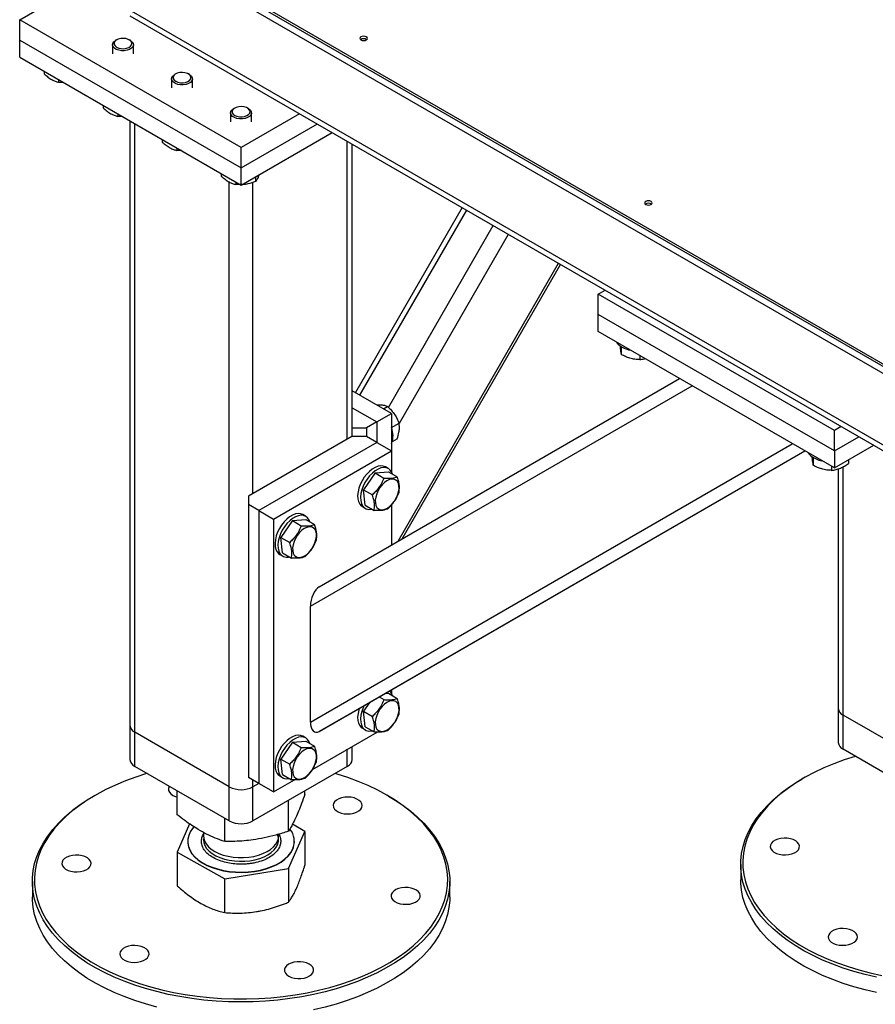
# Model space of a CAD drawing. Header units: millimetres. Extents: x 5 to 589, y 5 to 415.
# Tile 35 of 45: x 335 to 368, y 310 to 348. Entities that reach past the tile are written whole.
import ezdxf

# ---------------------------------------------------------------- set-up
doc = ezdxf.new("R2010")
doc.units = ezdxf.units.MM
doc.layers.add('TRAIT-FORT', color=4, linetype='Continuous', lineweight=25)

msp = doc.modelspace()

# ---------------------------------------------------------------- linework, layer by layer
at = {"layer": 'TRAIT-FORT', "color": 4, "linetype": 'Continuous', "lineweight": 25}
for p, q in [((335.6909, 353.13586), (392.25944, 320.47954)), ((335.6909, 353.03788), (392.25944, 320.38155)), ((335.6909, 353.03788), (398.48198, 316.78936)), ((335.6909, 352.77659), (398.48198, 316.52807)), ((335.12521, 347.55072), (339.08501, 349.83667)), ((455.61621, 280.80128), (339.08501, 348.07331)), ((343.61049, 342.65228), (335.12521, 347.55072)), ((335.12521, 346.76685), (335.12521, 347.55072)), ((339.35016, 347.70376), (455.61621, 280.5848)), ((335.12521, 346.76685), (343.61049, 341.8684)), ((335.12521, 346.11361), (335.12521, 346.76685)), ((338.84172, 346.77681), (338.80212, 346.75394)), ((339.3679, 346.75394), (339.32829, 346.77681)), ((338.68501, 346.59068), (338.68501, 346.24447)), ((339.48501, 346.24447), (339.48501, 346.59068)), ((335.12521, 346.11361), (343.61049, 341.21516)), ((336.06383, 345.57176), (336.06383, 345.47401)), ((336.61904, 345.25124), (336.61904, 345.15349)), ((340.94775, 345.28443), (340.94775, 344.93822)), ((341.10447, 345.47056), (341.06486, 345.44769)), ((341.63064, 345.44769), (341.59103, 345.47056)), ((341.74775, 344.93822), (341.74775, 345.28443)), ((338.32657, 344.26551), (338.32657, 344.16775)), ((343.36721, 344.1643), (343.3276, 344.14143)), ((343.89338, 344.14143), (343.85378, 344.1643)), ((338.88178, 343.94499), (338.88178, 343.84723)), ((343.21049, 343.97818), (343.21049, 343.63197)), ((345.85551, 343.9483), (343.61049, 342.65228)), ((344.01049, 343.63197), (344.01049, 343.97818)), ((339.35011, 343.67463), (339.35011, 320.50689)), ((339.53756, 320.24564), (339.53756, 343.56642)), ((343.61049, 341.8684), (346.53444, 343.55636)), ((343.61049, 341.21516), (347.10022, 343.22974)), ((340.58931, 342.95926), (340.58931, 342.8615)), ((341.14453, 342.63874), (341.14453, 342.54098)), ((343.61049, 341.8684), (343.61049, 342.65228)), ((347.68343, 331.48124), (347.68343, 342.89306)), ((347.87088, 331.57921), (347.87088, 342.78485)), ((343.61049, 341.21516), (343.61049, 341.8684)), ((342.85205, 341.653), (342.85205, 341.55525)), ((344.16571, 341.53568), (344.16571, 341.35205)), ((343.15794, 318.15564), (343.15794, 341.33031)), ((343.40727, 341.33248), (343.40727, 341.23473)), ((344.06304, 329.39124), (344.06304, 341.31969)), ((352.086, 340.35151), (347.99287, 333.26199)), ((348.16855, 333.16057), (352.26169, 340.25009)), ((349.25762, 332.69544), (353.27992, 339.66228)), ((349.67974, 332.08847), (353.85935, 339.32778)), ((349.62847, 327.56539), (355.77951, 338.21929)), ((349.78107, 327.65351), (355.8558, 338.17525)), ((357.30008, 337.03539), (357.5652, 337.18844)), ((357.30008, 336.25151), (357.30008, 337.03539)), ((366.35105, 331.81038), (357.30008, 337.03539)), ((357.30008, 335.59828), (357.30008, 336.25151)), ((366.35105, 331.0265), (357.30008, 336.25151)), ((366.35105, 330.37326), (357.30008, 335.59828)), ((358.18226, 335.02417), (358.18226, 334.71966)), ((358.89243, 334.67903), (358.89243, 334.52629)), ((346.60862, 325.8215), (360.41996, 333.79721)), ((346.26921, 325.07128), (360.89991, 333.52014)), ((349.38048, 332.46093), (347.87088, 333.33241)), ((347.87088, 332.67928), (348.8148, 332.13437)), ((348.8148, 332.13437), (349.38048, 332.46093)), ((349.06784, 332.64142), (349.22252, 332.73072)), ((349.38048, 332.46093), (349.38048, 331.02406)), ((348.8148, 332.13437), (348.41882, 331.90578)), ((348.8148, 332.13437), (348.8148, 331.35062)), ((349.38048, 331.9239), (349.66539, 332.08837)), ((347.87088, 331.90578), (348.41882, 331.90578)), ((348.41882, 331.90578), (348.41882, 331.57921)), ((366.61616, 331.96343), (366.35105, 331.81038)), ((366.35105, 331.0265), (366.35105, 331.81038)), ((347.85313, 331.57921), (343.89333, 329.29327)), ((348.8148, 331.35062), (344.28931, 328.73811)), ((346.26921, 320.63699), (364.73991, 331.30336)), ((348.41882, 331.57921), (347.85313, 331.57921)), ((348.8148, 331.35062), (348.41882, 331.57921)), ((348.8148, 331.35062), (349.38048, 331.02406)), ((349.40952, 331.38359), (349.59682, 331.49171)), ((366.35105, 331.0265), (367.2951, 331.57149)), ((344.855, 328.41155), (349.38048, 331.02406)), ((346.60862, 320.27864), (365.21996, 331.02623)), ((347.62686, 320.86645), (365.22013, 331.02613)), ((349.38048, 331.02406), (349.38048, 330.21293)), ((366.35105, 330.37326), (367.86087, 331.24487)), ((366.35105, 331.0265), (366.35105, 330.37326)), ((365.53618, 330.77885), (365.53618, 330.47434)), ((366.89151, 330.68527), (366.89151, 330.53933)), ((348.74623, 330.18367), (348.30336, 329.54132)), ((348.74623, 330.18367), (349.25767, 330.22937)), ((348.74623, 330.18367), (349.08539, 329.98788)), ((349.25476, 330.34914), (349.14163, 330.41445)), ((349.25767, 330.22937), (349.59682, 330.03358)), ((366.24634, 330.43371), (366.24634, 330.28097)), ((366.50301, 330.34028), (366.50301, 321.16002)), ((366.69046, 320.89877), (366.69046, 330.41918)), ((348.30336, 329.54132), (348.64252, 329.34553)), ((348.37193, 328.94467), (348.30336, 329.54132)), ((343.89333, 329.29327), (343.89333, 328.96671)), ((343.89333, 328.96671), (343.89333, 318.51498)), ((344.28931, 328.73811), (343.89333, 328.96671)), ((344.28931, 328.73811), (344.28931, 318.28639)), ((344.28931, 328.73811), (344.855, 328.41155)), ((348.2617, 328.89021), (348.37483, 328.82489)), ((348.37193, 328.94467), (348.71108, 328.74888)), ((349.38048, 328.95605), (349.38048, 327.42218)), ((344.855, 328.41155), (344.855, 317.95983)), ((345.57839, 328.35492), (345.13552, 327.71257)), ((345.57839, 328.35492), (346.08983, 328.40061)), ((345.57839, 328.35492), (345.91755, 328.15913)), ((346.08692, 328.52039), (345.97379, 328.5857)), ((346.08983, 328.40061), (346.42898, 328.20483)), ((345.13552, 327.71257), (345.47468, 327.51678)), ((345.20409, 327.11591), (345.13552, 327.71257)), ((345.09386, 327.06145), (345.207, 326.99614)), ((345.20409, 327.11591), (345.54324, 326.92012)), ((346.26921, 320.63699), (346.26921, 325.07128)), ((349.38048, 321.87913), (349.38048, 321.72091)), ((348.90106, 321.60227), (349.08539, 321.49586)), ((349.1125, 321.72437), (349.25767, 321.73734)), ((349.25767, 321.73734), (349.59682, 321.54156)), ((348.54143, 321.39459), (348.30336, 321.0493)), ((366.50301, 321.16002), (366.50301, 319.85355)), ((347.62686, 320.86645), (346.60862, 320.27864)), ((348.30336, 321.0493), (348.64252, 320.85351)), ((348.37193, 320.45264), (348.30336, 321.0493)), ((370.31084, 318.80876), (366.69046, 320.89877)), ((366.69046, 319.5923), (366.69046, 320.89877)), ((339.35011, 320.50689), (339.35011, 319.20043)), ((348.2617, 320.39818), (348.37483, 320.33287)), ((348.37193, 320.45264), (348.71108, 320.25685)), ((343.15794, 318.15564), (339.53756, 320.24564)), ((339.53756, 318.93918), (339.53756, 320.24564)), ((346.08692, 320.02836), (345.97379, 320.09367)), ((346.35251, 318.82432), (348.8251, 320.25172)), ((345.57839, 319.86289), (345.13552, 319.22054)), ((345.57839, 319.86289), (346.08983, 319.90859)), ((345.57839, 319.86289), (345.91755, 319.66711)), ((346.08983, 319.90859), (346.42898, 319.7128)), ((347.68343, 318.93918), (347.68343, 319.59264)), ((347.87088, 319.20043), (347.87088, 319.70086)), ((370.31084, 317.5023), (366.69046, 319.5923)), ((345.13552, 319.22054), (345.47468, 319.02475)), ((345.20409, 318.62389), (345.13552, 319.22054)), ((343.15794, 316.84917), (339.53756, 318.93918)), ((347.68343, 318.93918), (344.06304, 316.84917)), ((344.28931, 318.28639), (343.89333, 318.51498)), ((345.09386, 318.56943), (345.207, 318.50412)), ((345.20409, 318.62389), (345.54324, 318.4281)), ((365.1622, 318.48071), (365.10562, 318.44804)), ((343.15794, 316.84917), (343.15794, 318.15564)), ((344.06304, 318.15564), (344.06304, 318.41702)), ((344.28942, 318.28633), (344.06304, 318.15564)), ((344.06304, 316.84917), (344.06304, 318.15564)), ((344.855, 317.95983), (344.28931, 318.28639)), ((344.855, 317.95983), (345.65726, 318.42296)), ((338.0093, 317.82759), (337.95272, 317.79492)), ((341.16485, 317.08159), (341.16485, 317.99976)), ((346.05614, 317.87494), (346.05614, 317.99976)), ((349.26827, 317.79492), (349.21169, 317.82759)), ((345.42839, 316.45392), (345.42839, 317.63737)), ((342.98275, 316.05724), (342.98275, 316.95031)), ((341.63992, 316.7306), (341.16485, 315.65517)), ((346.05614, 316.44852), (345.57923, 316.71725)), ((342.13763, 316.28174), (342.17049, 316.33517)), ((342.17049, 316.40742), (342.17049, 316.27166)), ((345.05049, 316.27166), (345.05049, 316.33861)), ((345.42839, 315.02749), (346.05614, 316.44852)), ((346.05614, 316.44852), (346.05614, 315.15226)), ((341.56609, 316.06491), (341.56609, 316.05185)), ((345.65489, 316.05185), (345.65489, 316.06491)), ((341.16485, 315.65517), (342.98275, 314.63082)), ((341.16485, 315.65517), (341.16485, 314.35891)), ((362.76339, 315.18294), (362.76339, 314.59503)), ((342.98275, 314.63082), (345.42839, 315.02749)), ((345.42839, 315.02749), (345.42839, 313.73123)), ((335.61049, 314.52981), (335.61049, 313.9419)), ((342.98275, 313.33456), (342.98275, 314.63082)), ((351.61049, 313.9419), (351.61049, 314.52981))]:
    msp.add_line(p, q, dxfattribs=at)
at = {"layer": 'TRAIT-FORT', "color": 4, "linetype": 'Continuous', "lineweight": 25, "flags": 128}
for points in [[(339.3679, 346.75394), (339.38043, 346.74637), (339.44223, 346.69458), (339.47754, 346.63509), (339.48374, 346.57231), (339.46036, 346.51088), (339.40915, 346.45538), (339.3339, 346.40991), (339.24018, 346.37785), (339.13496, 346.36158), (339.02603, 346.36229), (338.92148, 346.37995), (338.82906, 346.41323), (338.75562, 346.45968), (338.7066, 346.51584), (338.68566, 346.57755), (338.69433, 346.64024), (338.73197, 346.69925), (338.7958, 346.75021), (338.80212, 346.75394)], [(338.99597, 346.82823), (338.90199, 346.80456), (338.82427, 346.76595), (338.76971, 346.71582), (338.74317, 346.65865), (338.74701, 346.59949), (338.78087, 346.54362), (338.84176, 346.49599), (338.92427, 346.46084), (339.02106, 346.44129), (339.12352, 346.43907), (339.22257, 346.45439), (339.3094, 346.48589), (339.37628, 346.53076), (339.41729, 346.58501), (339.42877, 346.64384), (339.4097, 346.702), (339.36179, 346.75434), (339.28928, 346.79619), (339.19862, 346.82385), (339.09787, 346.83486), (338.99597, 346.82823)], [(348.40864, 346.89132), (348.36192, 346.90934), (348.30681, 346.91567), (348.25171, 346.90934), (348.20499, 346.89132), (348.17377, 346.86435), (348.16281, 346.83254), (348.17377, 346.80073), (348.20499, 346.77376), (348.25171, 346.75574), (348.30681, 346.74941), (348.36192, 346.75574), (348.40864, 346.77376), (348.43985, 346.80073), (348.45081, 346.83254), (348.43985, 346.86435), (348.40864, 346.89132)], [(341.63064, 345.44769), (341.64317, 345.44011), (341.70498, 345.38833), (341.74028, 345.32884), (341.74648, 345.26605), (341.72311, 345.20463), (341.67189, 345.14913), (341.59664, 345.10366), (341.50292, 345.0716), (341.3977, 345.05532), (341.28878, 345.05604), (341.18422, 345.07369), (341.0918, 345.10698), (341.01836, 345.15342), (340.96935, 345.20958), (340.9484, 345.2713), (340.95707, 345.33398), (340.99471, 345.39299), (341.05854, 345.44395), (341.06486, 345.44769)], [(341.25872, 345.52198), (341.16473, 345.49831), (341.08701, 345.45969), (341.03245, 345.40957), (341.00591, 345.35239), (341.00975, 345.29324), (341.04361, 345.23736), (341.10451, 345.18974), (341.18701, 345.15458), (341.2838, 345.13503), (341.38627, 345.13282), (341.48531, 345.14814), (341.57214, 345.17963), (341.63902, 345.2245), (341.68003, 345.27876), (341.69151, 345.33758), (341.67245, 345.39575), (341.62453, 345.44808), (341.55202, 345.48994), (341.46137, 345.5176), (341.36061, 345.52861), (341.25872, 345.52198)], [(343.89338, 344.14143), (343.90592, 344.13386), (343.96772, 344.08207), (344.00303, 344.02258), (344.00922, 343.9598), (343.98585, 343.89838), (343.93463, 343.84288), (343.85938, 343.79741), (343.76567, 343.76535), (343.66044, 343.74907), (343.55152, 343.74979), (343.44697, 343.76744), (343.35454, 343.80073), (343.2811, 343.84717), (343.23209, 343.90333), (343.21114, 343.96504), (343.21981, 344.02773), (343.25746, 344.08674), (343.32128, 344.1377), (343.3276, 344.14143)], [(343.52146, 344.21573), (343.42747, 344.19205), (343.34975, 344.15344), (343.29519, 344.10332), (343.26866, 344.04614), (343.27249, 343.98699), (343.30636, 343.93111), (343.36725, 343.88348), (343.44975, 343.84833), (343.54654, 343.82878), (343.64901, 343.82657), (343.74805, 343.84189), (343.83488, 343.87338), (343.90177, 343.91825), (343.94277, 343.97251), (343.95425, 344.03133), (343.93519, 344.08949), (343.88727, 344.14183), (343.81477, 344.18369), (343.72411, 344.21135), (343.62335, 344.22235), (343.52146, 344.21573)], [(359.3275, 340.588), (359.28078, 340.60602), (359.22567, 340.61235), (359.17057, 340.60602), (359.12385, 340.588), (359.09263, 340.56103), (359.08167, 340.52922), (359.09263, 340.4974), (359.12385, 340.47043), (359.17057, 340.45241), (359.22567, 340.44609), (359.28078, 340.45241), (359.3275, 340.47043), (359.35871, 340.4974), (359.36967, 340.52922), (359.35871, 340.56103), (359.3275, 340.588)], [(358.10103, 335.08291), (358.02401, 335.16239), (358.00249, 335.19278)], [(365.45494, 330.83758), (365.37792, 330.91707), (365.3564, 330.94746)], [(349.14163, 330.41445), (349.06194, 330.44618), (348.96556, 330.45541), (348.8607, 330.43883), (348.75073, 330.39697), (348.63918, 330.33118), (348.52964, 330.24357), (348.42562, 330.13696), (348.33048, 330.01477), (348.24727, 329.88093), (348.17866, 329.73975), (348.12687, 329.59575)], [(349.40952, 330.1417), (349.3843, 330.20533), (349.33037, 330.28697), (349.25988, 330.34612), (349.17508, 330.38087), (349.0787, 330.3901), (348.97384, 330.37352), (348.86386, 330.33166), (348.75231, 330.26587), (348.64277, 330.17826), (348.53876, 330.07165), (348.44362, 329.94946), (348.36041, 329.81562), (348.2918, 329.67443), (348.24, 329.53044)], [(348.75748, 329.0316), (348.77912, 328.93668), (348.81962, 328.8602), (348.87721, 328.80549), (348.94939, 328.77494), (349.03298, 328.7699), (349.12435, 328.79057), (349.2195, 328.83607), (349.31426, 328.90439), (349.4045, 328.99256), (349.48628, 329.09672), (349.55601, 329.21231), (349.61066, 329.3343), (349.64783, 329.45733), (349.6659, 329.57604), (349.66407, 329.68525), (349.64244, 329.78016), (349.60194, 329.85665), (349.54434, 329.91136), (349.47217, 329.94191), (349.38857, 329.94695), (349.2972, 329.92627), (349.20206, 329.88078), (349.10729, 329.81245), (349.01705, 329.72429), (348.93528, 329.62013), (348.86554, 329.50453), (348.8109, 329.38255), (348.77373, 329.25952), (348.75566, 329.1408), (348.75748, 329.0316)], [(348.12687, 329.59575), (348.09354, 329.45357), (348.07977, 329.31779), (348.08598, 329.19275), (348.11198, 329.08248), (348.15693, 328.99053), (348.21939, 328.91986), (348.2617, 328.89021)], [(348.24, 329.53044), (348.20668, 329.38826), (348.1929, 329.25247), (348.19912, 329.12744), (348.22512, 329.01717), (348.27007, 328.92522), (348.33253, 328.85454), (348.41049, 328.80741), (348.50144, 328.78533), (348.60247, 328.78901), (348.63186, 328.79461)], [(345.97379, 328.5857), (345.8941, 328.61742), (345.79772, 328.62666), (345.69286, 328.61008), (345.58289, 328.56822), (345.47134, 328.50243), (345.3618, 328.41482), (345.25778, 328.30821), (345.16264, 328.18602), (345.07943, 328.05218), (345.01083, 327.91099), (344.95903, 327.767)], [(346.24169, 328.31295), (346.21646, 328.37657), (346.16254, 328.45822), (346.09204, 328.51736), (346.00724, 328.55211), (345.91086, 328.56134), (345.806, 328.54477), (345.69603, 328.50291), (345.58448, 328.43712), (345.47493, 328.34951), (345.37092, 328.24289), (345.27578, 328.1207), (345.19257, 327.98687), (345.12396, 327.84568), (345.07217, 327.70168)], [(345.58964, 327.20285), (345.61128, 327.10793), (345.65178, 327.03144), (345.70937, 326.97673), (345.78155, 326.94619), (345.86515, 326.94114), (345.95651, 326.96182), (346.05166, 327.00731), (346.14642, 327.07564), (346.23666, 327.16381), (346.31844, 327.26796), (346.38817, 327.38356), (346.44282, 327.50554), (346.47999, 327.62858), (346.49806, 327.74729), (346.49623, 327.85649), (346.4746, 327.95141), (346.4341, 328.0279), (346.3765, 328.08261), (346.30433, 328.11315), (346.22073, 328.1182), (346.12937, 328.09752), (346.03422, 328.05202), (345.93946, 327.9837), (345.84921, 327.89553), (345.76744, 327.79137), (345.6977, 327.67578), (345.64306, 327.5538), (345.60589, 327.43076), (345.58782, 327.31205), (345.58964, 327.20285)], [(344.95903, 327.767), (344.92571, 327.62482), (344.91193, 327.48903), (344.91814, 327.36399), (344.94414, 327.25373), (344.98909, 327.16178), (345.05155, 327.0911), (345.09386, 327.06145)], [(345.07217, 327.70168), (345.03884, 327.55951), (345.02507, 327.42372), (345.03128, 327.29868), (345.05728, 327.18842), (345.10223, 327.09647), (345.16469, 327.02579), (345.24265, 326.97865), (345.33361, 326.95657), (345.43463, 326.96026), (345.46403, 326.96586)], [(348.14745, 321.16708), (348.12687, 321.10373), (348.09354, 320.96155), (348.07977, 320.82576), (348.08598, 320.70072), (348.11198, 320.59046), (348.15693, 320.49851), (348.21939, 320.42783), (348.2617, 320.39818)], [(348.33488, 321.27532), (348.2918, 321.18241), (348.24, 321.03841)], [(348.75748, 320.53958), (348.77912, 320.44466), (348.81962, 320.36817), (348.87721, 320.31346), (348.94939, 320.28292), (349.03298, 320.27787), (349.12435, 320.29855), (349.2195, 320.34404), (349.31426, 320.41237), (349.4045, 320.50054), (349.48628, 320.60469), (349.55601, 320.72029), (349.61066, 320.84227), (349.64783, 320.96531), (349.6659, 321.08402), (349.66407, 321.19322), (349.64244, 321.28814), (349.60194, 321.36463), (349.54434, 321.41934), (349.47217, 321.44988), (349.38857, 321.45493), (349.2972, 321.43425), (349.20206, 321.38875), (349.10729, 321.32043), (349.01705, 321.23226), (348.93528, 321.1281), (348.86554, 321.01251), (348.8109, 320.89053), (348.77373, 320.76749), (348.75566, 320.64878), (348.75748, 320.53958)], [(348.24, 321.03841), (348.20668, 320.89624), (348.1929, 320.76045), (348.19912, 320.63541), (348.22512, 320.52515), (348.27007, 320.4332), (348.33253, 320.36252), (348.41049, 320.31538), (348.50144, 320.2933), (348.60247, 320.29699), (348.63186, 320.30259)], [(345.97379, 320.09367), (345.8941, 320.1254), (345.79772, 320.13463), (345.69286, 320.11805), (345.58289, 320.0762), (345.47134, 320.01041), (345.3618, 319.9228), (345.25778, 319.81618), (345.16264, 319.69399), (345.07943, 319.56015), (345.01083, 319.41897), (344.95903, 319.27497)], [(346.24169, 319.82092), (346.21646, 319.88455), (346.16254, 319.96619), (346.09204, 320.02534), (346.00724, 320.06009), (345.91086, 320.06932), (345.806, 320.05274), (345.69603, 320.01088), (345.58448, 319.94509), (345.47493, 319.85748), (345.37092, 319.75087), (345.27578, 319.62868), (345.19257, 319.49484), (345.12396, 319.35366), (345.07217, 319.20966)], [(345.58964, 318.71082), (345.61128, 318.6159), (345.65178, 318.53942), (345.70937, 318.48471), (345.78155, 318.45416), (345.86515, 318.44912), (345.95651, 318.46979), (346.05166, 318.51529), (346.14642, 318.58361), (346.23666, 318.67178), (346.31844, 318.77594), (346.38817, 318.89154), (346.44282, 319.01352), (346.47999, 319.13655), (346.49806, 319.25527), (346.49623, 319.36447), (346.4746, 319.45939), (346.4341, 319.53587), (346.3765, 319.59058), (346.30433, 319.62113), (346.22073, 319.62617), (346.12937, 319.6055), (346.03422, 319.56), (345.93946, 319.49168), (345.84921, 319.40351), (345.76744, 319.29935), (345.6977, 319.18375), (345.64306, 319.06177), (345.60589, 318.93874), (345.58782, 318.82002), (345.58964, 318.71082)], [(344.95903, 319.27497), (344.92571, 319.1328), (344.91193, 318.99701), (344.91814, 318.87197), (344.94414, 318.76171), (344.98909, 318.66976), (345.05155, 318.59908), (345.09386, 318.56943)], [(345.07217, 319.20966), (345.03884, 319.06748), (345.02507, 318.93169), (345.03128, 318.80666), (345.05728, 318.69639), (345.10223, 318.60444), (345.16469, 318.53376), (345.24265, 318.48663), (345.33361, 318.46455), (345.43463, 318.46824), (345.46403, 318.47383)], [(367.1617, 319.32026), (367.14527, 319.3154), (366.73041, 319.18321), (366.32999, 319.03693), (365.94544, 318.87709), (365.57813, 318.70426), (365.22939, 318.51906), (364.90046, 318.32215), (364.59251, 318.11423), (364.30666, 317.89606), (364.04392, 317.6684), (363.80523, 317.43209), (363.59145, 317.18795), (363.40334, 316.93688), (363.24159, 316.67975), (363.10675, 316.41751), (362.99933, 316.15108), (362.9197, 315.88141), (362.86815, 315.60948), (362.84486, 315.33626), (362.84992, 315.06272), (362.8833, 314.78984), (362.9449, 314.51861), (363.03448, 314.24999), (363.15173, 313.98494), (363.29623, 313.72442), (363.46746, 313.46935), (363.6648, 313.22064), (363.88756, 312.9792), (364.13493, 312.74588), (364.40603, 312.52151), (364.69988, 312.30691), (365.01545, 312.10284), (365.35159, 311.91003), (365.7071, 311.72916), (366.08071, 311.5609), (366.47108, 311.40583), (366.87682, 311.26452), (367.29648, 311.13747), (367.72854, 311.02513), (368.17147, 310.92792)], [(340.0088, 318.66713), (339.99237, 318.66228), (339.57751, 318.53008), (339.17709, 318.38381), (338.79254, 318.22396), (338.42523, 318.05113), (338.07649, 317.86593), (337.74756, 317.66902), (337.43961, 317.4611), (337.15376, 317.24293), (336.89102, 317.01528), (336.65233, 316.77896), (336.43855, 316.53483), (336.25044, 316.28375), (336.08869, 316.02663), (335.95385, 315.76438), (335.84643, 315.49795), (335.7668, 315.22828), (335.71525, 314.95635), (335.69196, 314.68313), (335.69702, 314.40959), (335.7304, 314.13672), (335.792, 313.86548), (335.88158, 313.59686), (335.99883, 313.33182), (336.14333, 313.07129), (336.31456, 312.81622), (336.5119, 312.56752), (336.73466, 312.32607), (336.98203, 312.09275), (337.25313, 311.86839), (337.54698, 311.65379), (337.86255, 311.44971), (338.19869, 311.2569), (338.5542, 311.07604), (338.92781, 310.90777), (339.31818, 310.7527), (339.72392, 310.61139), (340.14357, 310.48434), (340.57564, 310.37201), (341.01857, 310.27479), (341.47077, 310.19304), (341.93064, 310.12705), (342.39652, 310.07705), (342.86674, 310.04322), (343.33963, 310.02569), (343.81348, 310.02452), (344.28661, 310.03971), (344.75732, 310.07121), (345.22393, 310.1189), (345.68476, 310.18261), (346.13816, 310.26212), (346.58251, 310.35714), (347.01623, 310.46733), (347.43775, 310.5923), (347.84558, 310.7316), (348.23824, 310.88473), (348.61434, 311.05114), (348.97252, 311.23024), (349.31151, 311.42138), (349.63009, 311.62388), (349.92713, 311.83702), (350.20155, 312.06004), (350.45237, 312.29213), (350.67871, 312.53246), (350.87974, 312.78017), (351.05475, 313.03439), (351.20311, 313.29419), (351.3243, 313.55865), (351.41786, 313.82681), (351.48348, 314.09773), (351.52092, 314.37043), (351.53004, 314.64394), (351.51081, 314.91726), (351.4633, 315.18944), (351.38768, 315.45949), (351.28421, 315.72644), (351.15328, 315.98935), (350.99535, 316.24726), (350.81098, 316.49926), (350.60083, 316.74444), (350.36566, 316.98193), (350.10631, 317.21088), (349.82371, 317.43046), (349.51886, 317.63989), (349.19287, 317.83842), (348.84689, 318.02534), (348.48216, 318.19999), (348.1, 318.36172), (347.70176, 318.50998), (347.28888, 318.64422), (347.21218, 318.66713)], [(367.97103, 310.8551), (367.53182, 310.9582), (367.10396, 311.07613), (366.68895, 311.2085), (366.28825, 311.35482), (365.90327, 311.51459), (365.53537, 311.68724), (365.18582, 311.87217), (364.85587, 312.06873), (364.54667, 312.27623), (364.2593, 312.49394), (363.99478, 312.7211), (363.75404, 312.9569), (363.53792, 313.20052), (363.34717, 313.45111), (363.18248, 313.70777), (363.04441, 313.96962), (362.93346, 314.23574), (362.85001, 314.50517), (362.79436, 314.77699), (362.7667, 315.05024), (362.76712, 315.32395), (362.79564, 315.59717), (362.85214, 315.86893), (362.93643, 316.13828), (363.04821, 316.40427), (363.18709, 316.66598), (363.35258, 316.92248), (363.54411, 317.17286), (363.76099, 317.41626), (364.00247, 317.65181), (364.2677, 317.87869), (364.55574, 318.0961), (364.86559, 318.30328), (365.10562, 318.44804)], [(340.86341, 318.17378), (340.85556, 318.16094), (340.82987, 318.09008), (340.83215, 318.0177), (340.86227, 317.94743), (340.91872, 317.88279), (340.99867, 317.82702), (341.09812, 317.78292), (341.16485, 317.76307)], [(349.26827, 317.79492), (349.51801, 317.64402), (349.82722, 317.43652), (350.11458, 317.21881), (350.3791, 316.99166), (350.61984, 316.75585), (350.83597, 316.51223), (351.02671, 316.26165), (351.1914, 316.00498), (351.32947, 315.74313), (351.44042, 315.47702), (351.52387, 315.20758), (351.57953, 314.93576), (351.60719, 314.66252), (351.60676, 314.38881), (351.57825, 314.11559), (351.52175, 313.84383), (351.43746, 313.57448), (351.32568, 313.30848), (351.18679, 313.04678), (351.0213, 312.79028), (350.82978, 312.53989), (350.61289, 312.2965), (350.37142, 312.06094), (350.10619, 311.83406), (349.81815, 311.61665), (349.5083, 311.40947), (349.17773, 311.21326), (348.82761, 311.02869), (348.45917, 310.85642), (348.07369, 310.69705), (347.67254, 310.55114), (347.25712, 310.41921), (346.82889, 310.30172), (346.38936, 310.19908), (345.94006, 310.11165), (345.48258, 310.03974), (345.01853, 309.98361), (344.54953, 309.94344), (344.07723, 309.91938), (343.60329, 309.91151), (343.12938, 309.91987), (342.65716, 309.94442), (342.18829, 309.98508), (341.72441, 310.0417), (341.26716, 310.11408), (340.81813, 310.20198), (340.37892, 310.30507), (339.95106, 310.42301), (339.53605, 310.55537), (339.13535, 310.70169), (338.75037, 310.86146), (338.38247, 311.03411), (338.03292, 311.21904), (337.70297, 311.41561), (337.39377, 311.62311), (337.1064, 311.84082), (336.84188, 312.06797), (336.60114, 312.30377), (336.38502, 312.5474), (336.19427, 312.79798), (336.02958, 313.05465), (335.89151, 313.3165), (335.78056, 313.58261), (335.69711, 313.85205), (335.64146, 314.12387), (335.6138, 314.39711), (335.61422, 314.67082), (335.64274, 314.94404), (335.69924, 315.2158), (335.78353, 315.48515), (335.89531, 315.75115), (336.03419, 316.01285), (336.19968, 316.26935), (336.39121, 316.51974), (336.60809, 316.76313), (336.84957, 316.99868), (337.1148, 317.22556), (337.40284, 317.44298), (337.71269, 317.65015), (337.95272, 317.79492)], [(347.33887, 317.19003), (347.44375, 317.15034), (347.56129, 317.12512), (347.68561, 317.11563), (347.81047, 317.12235), (347.92961, 317.14494), (348.03705, 317.18227), (348.12741, 317.23247), (348.19616, 317.29301), (348.23985, 317.36087), (348.25628, 317.43263), (348.24464, 317.50471), (348.20551, 317.57349), (348.14085, 317.63552), (348.0539, 317.68768), (347.94903, 317.72737), (347.83148, 317.75259), (347.70716, 317.76208), (347.58231, 317.75536), (347.46317, 317.73277), (347.35572, 317.69544), (347.26536, 317.64525), (347.19661, 317.5847), (347.15293, 317.51684), (347.13649, 317.44508), (347.14813, 317.373), (347.18726, 317.30422), (347.25192, 317.24219), (347.33887, 317.19003)], [(341.80415, 316.61763), (341.7501, 316.55425), (341.6629, 316.42379), (341.60305, 316.28829), (341.57137, 316.14966), (341.56832, 316.00984), (341.59394, 315.87079), (341.64786, 315.73447), (341.72934, 315.60278), (341.83722, 315.47759), (341.97, 315.36063), (342.1258, 315.25357), (342.30245, 315.15789), (342.49746, 315.07495), (342.70809, 315.0059), (342.93139, 314.95172), (343.16423, 314.91317), (343.40332, 314.89078), (343.64533, 314.88488), (343.88685, 314.89554), (344.12449, 314.92261), (344.35491, 314.96573), (344.57488, 315.02427), (344.78132, 315.09742), (344.97132, 315.18415), (345.14222, 315.28325), (345.29161, 315.39332), (345.4174, 315.51281), (345.51783, 315.64006), (345.59149, 315.77327), (345.59149, 315.77327)], [(342.17049, 316.27166), (342.1776, 316.18919), (342.21142, 316.07487), (342.27248, 315.96438), (342.35958, 315.85987), (342.47103, 315.76338), (342.60466, 315.67677), (342.75786, 315.60175), (342.92766, 315.53977), (343.11075, 315.49203), (343.30357, 315.45947), (343.50236, 315.44271), (343.70325, 315.44209), (343.90234, 315.45762), (344.09575, 315.48899), (344.27972, 315.53559), (344.45066, 315.59652), (344.60524, 315.67059), (344.74047, 315.75637), (344.8537, 315.85217), (344.94273, 315.95613), (345.00583, 316.06624)], [(342.17181, 316.16573), (342.17051, 316.13468), (342.18345, 316.01895), (342.22417, 315.90538), (342.29187, 315.79618), (342.38524, 315.69349), (342.50245, 315.5993), (342.64123, 315.51545), (342.79888, 315.44356), (342.97232, 315.38503), (343.15819, 315.34101), (343.35285, 315.31235), (343.55254, 315.29961), (343.75335, 315.30304), (343.95138, 315.32257), (344.14277, 315.35782), (344.32381, 315.4081), (344.49096, 315.47244), (344.64097, 315.54958), (344.77093, 315.63802), (344.8783, 315.73604), (344.96099, 315.84174), (345.0174, 315.95305), (345.04643, 316.06781), (345.0475, 316.18378), (345.02061, 316.29872), (345.01076, 316.32416)], [(345.00583, 316.06624), (345.04178, 316.18034), (345.05049, 316.27166)], [(365.00644, 315.81481), (365.01354, 315.88708), (364.9926, 315.95846), (364.94468, 316.02535), (364.87217, 316.08442), (364.77871, 316.13268), (364.66899, 316.16774), (364.54851, 316.18781), (364.42331, 316.19191), (364.29967, 316.17983), (364.18379, 316.15216), (364.08148, 316.1103), (363.99787, 316.05635), (363.93715, 315.99301), (363.90237, 315.92346), (363.89527, 315.85118), (363.91621, 315.77981), (363.96413, 315.71291), (364.03664, 315.65385), (364.1301, 315.60558), (364.23982, 315.57053), (364.3603, 315.55045), (364.4855, 315.54635), (364.60914, 315.55844), (364.72502, 315.5861), (364.82733, 315.62796), (364.91094, 315.68191), (364.97166, 315.74525), (365.00644, 315.81481)], [(341.56609, 316.05185), (341.56832, 315.99677), (341.59394, 315.85773), (341.64786, 315.7214), (341.72934, 315.58972), (341.83722, 315.46452), (341.97, 315.34757), (342.1258, 315.2405), (342.30245, 315.14483), (342.49746, 315.06188), (342.70809, 314.99284), (342.93139, 314.93865), (343.16423, 314.9001), (343.40332, 314.87771), (343.64533, 314.87181), (343.88685, 314.88247), (344.12449, 314.90955), (344.35491, 314.95266), (344.57488, 315.0112), (344.78132, 315.08435), (344.97132, 315.17109), (345.14222, 315.27018), (345.29161, 315.38025), (345.4174, 315.49975), (345.51783, 315.62699), (345.59149, 315.76021)], [(337.85354, 315.16168), (337.86064, 315.23395), (337.8397, 315.30533), (337.79178, 315.37223), (337.71927, 315.43129), (337.62581, 315.47956), (337.51609, 315.51461), (337.39561, 315.53469), (337.27041, 315.53879), (337.14677, 315.5267), (337.03089, 315.49903), (336.92858, 315.45717), (336.84497, 315.40322), (336.78425, 315.33988), (336.74947, 315.27033), (336.74237, 315.19805), (336.76331, 315.12668), (336.81123, 315.05978), (336.88374, 315.00072), (336.9772, 314.95245), (337.08692, 314.9174), (337.2074, 314.89732), (337.3326, 314.89322), (337.45624, 314.90531), (337.57212, 314.93298), (337.67443, 314.97483), (337.75804, 315.02879), (337.81876, 315.09213), (337.85354, 315.16168)], [(349.36744, 314.0286), (349.36034, 313.95632), (349.38128, 313.88494), (349.42921, 313.81805), (349.50172, 313.75898), (349.59517, 313.71072), (349.70489, 313.67567), (349.82537, 313.65559), (349.95057, 313.65149), (350.07421, 313.66357), (350.19009, 313.69124), (350.29241, 313.7331), (350.37602, 313.78705), (350.43673, 313.85039), (350.47152, 313.91994), (350.47862, 313.99222), (350.45768, 314.0636), (350.40975, 314.13049), (350.33724, 314.18956), (350.24378, 314.23782), (350.13406, 314.27288), (350.01358, 314.29295), (349.88839, 314.29705), (349.76475, 314.28497), (349.64886, 314.2573), (349.54655, 314.21544), (349.46294, 314.16149), (349.40222, 314.09815), (349.36744, 314.0286)], [(367.97103, 310.26719), (367.53182, 310.37029), (367.10396, 310.48823), (366.68895, 310.62059), (366.28825, 310.76691), (365.90327, 310.92668), (365.53537, 311.09933), (365.18582, 311.28426), (364.85587, 311.48082), (364.54667, 311.68832), (364.2593, 311.90603), (363.99478, 312.13319), (363.75404, 312.36899), (363.53792, 312.61261), (363.34717, 312.8632), (363.18248, 313.11987), (363.04441, 313.38171), (362.93346, 313.64783), (362.85001, 313.91726), (362.79436, 314.18908), (362.7667, 314.46233), (362.76339, 314.59503)], [(340.37892, 309.71716), (339.95106, 309.8351), (339.53605, 309.96746), (339.13535, 310.11378), (338.75037, 310.27355), (338.38247, 310.4462), (338.03292, 310.63114), (337.70297, 310.8277), (337.39377, 311.0352), (337.1064, 311.25291), (336.84188, 311.48006), (336.60114, 311.71586), (336.38502, 311.95949), (336.19427, 312.21007), (336.02958, 312.46674), (335.89151, 312.72859), (335.78056, 312.9947), (335.69711, 313.26414), (335.64146, 313.53596), (335.6138, 313.8092), (335.61049, 313.9419)], [(351.61049, 313.9419), (351.60676, 313.8009), (351.57825, 313.52768), (351.52175, 313.25592), (351.43746, 312.98657), (351.32568, 312.72057), (351.18679, 312.45887), (351.0213, 312.20237), (350.82978, 311.95198), (350.61289, 311.70859), (350.37142, 311.47303), (350.10619, 311.24615), (349.81815, 311.02874), (349.5083, 310.82157), (349.17773, 310.62535), (348.82761, 310.44078), (348.45917, 310.26851), (348.07369, 310.10914), (347.67254, 309.96323), (347.25712, 309.8313), (346.82889, 309.71381), (346.38936, 309.61117)], [(367.03501, 312.65337), (366.93014, 312.69306), (366.81259, 312.71828), (366.68827, 312.72777), (366.56342, 312.72105), (366.44428, 312.69846), (366.33683, 312.66113), (366.24647, 312.61094), (366.17772, 312.55039), (366.13404, 312.48253), (366.1176, 312.41077), (366.12924, 312.33869), (366.16837, 312.26991), (366.23303, 312.20788), (366.31998, 312.15572), (366.42486, 312.11603), (366.5424, 312.09081), (366.66672, 312.08132), (366.79158, 312.08804), (366.91072, 312.11063), (367.01816, 312.14796), (367.10852, 312.19816), (367.17727, 312.2587), (367.22096, 312.32656), (367.23739, 312.39832), (367.22575, 312.4704), (367.18662, 312.53918), (367.12196, 312.60121), (367.03501, 312.65337)], [(339.88211, 312.00024), (339.77724, 312.03993), (339.65969, 312.06515), (339.53537, 312.07464), (339.41052, 312.06792), (339.29138, 312.04533), (339.18393, 312.008), (339.09357, 311.95781), (339.02482, 311.89727), (338.98114, 311.82941), (338.9647, 311.75764), (338.97634, 311.68556), (339.01547, 311.61678), (339.08013, 311.55476), (339.16708, 311.50259), (339.27196, 311.46291), (339.3895, 311.43769), (339.51382, 311.4282), (339.63868, 311.43492), (339.75782, 311.45751), (339.86526, 311.49484), (339.95562, 311.54503), (340.02437, 311.60557), (340.06806, 311.67343), (340.08449, 311.7452), (340.07285, 311.81728), (340.03372, 311.88605), (339.96906, 311.94808), (339.88211, 312.00024)], [(345.63906, 311.4337), (345.52709, 311.40111), (345.43048, 311.35496), (345.35409, 311.29755), (345.30174, 311.23177), (345.27606, 311.16091), (345.27833, 311.08853), (345.30845, 311.01826), (345.3649, 310.95362), (345.44486, 310.89785), (345.5443, 310.85375), (345.65825, 310.82352), (345.781, 310.8087), (345.90637, 310.81001), (346.0281, 310.8274), (346.14008, 310.85999), (346.23669, 310.90614), (346.31308, 310.96355), (346.36543, 311.02934), (346.39111, 311.10019), (346.38883, 311.17257), (346.35871, 311.24285), (346.30226, 311.30749), (346.22231, 311.36326), (346.12287, 311.40736), (346.00891, 311.43758), (345.88617, 311.4524), (345.76079, 311.45109), (345.63906, 311.4337)]]:
    msp.add_lwpolyline(points, dxfattribs=at)
at = {"layer": 'TRAIT-FORT', "color": 4, "linetype": 'Continuous', "lineweight": 25}
for centre, radius, start, end in [((348.30681, 346.61863), 0.20182, 54.800914, 125.199086), ((359.22567, 340.3153), 0.20182, 54.800917, 125.199083), ((358.70732, 335.86664), 0.99087, 232.27455, 259.163744), ((348.60797, 331.61264), 0.82882, 338.758989, 21.905775), ((366.06123, 331.62131), 0.99087, 232.27455, 259.163744), ((349.05212, 321.54792), 0.37161, 15.892421, 49.270641), ((366.8233, 321.19196), 0.32188, 185.694799, 245.625342), ((339.6704, 320.53883), 0.32188, 185.694799, 245.625342), ((366.8233, 319.88549), 0.32188, 185.694799, 245.625342), ((339.6704, 319.23237), 0.32188, 185.694799, 245.625342), ((347.55059, 319.23237), 0.32188, 294.374658, 354.305201), ((343.61049, 319.02905), 0.98369, 242.609672, 297.390328), ((343.61049, 317.72259), 0.98369, 242.609672, 297.390328), ((344.90808, 316.06667), 0.74373, 336.765555, 39.212472), ((344.94349, 316.05379), 0.7114, 335.626353, 359.843403)]:
    msp.add_arc(centre, radius, start, end, dxfattribs=at)
for centre, start_param, end_param in [((346.60862, 325.26721), 0.4775817, 2.04837802), ((346.60862, 320.83292), 2.04837802, 3.61917435)]:
    msp.add_ellipse(centre, major_axis=(0.156, 0.58233), ratio=0.51763809, start_param=start_param, end_param=end_param, dxfattribs=at)
for points, knots in [([(336.06383, 345.47401), (336.11201, 345.43186), (336.20944, 345.34666), (336.35378, 345.25274), (336.49177, 345.18863), (336.57636, 345.16527), (336.61904, 345.15349)], [0, 0, 0, 0, 0.26460494, 0.53494775, 0.76534313, 1, 1, 1, 1]), ([(336.79576, 345.14923), (336.7623, 345.14812), (336.70256, 345.14613), (336.64456, 345.15124), (336.61904, 345.15349)], [0, 0, 0, 0, 0.55992547, 1, 1, 1, 1]), ([(338.32657, 344.16775), (338.37476, 344.12561), (338.47218, 344.04041), (338.61652, 343.94649), (338.75451, 343.88238), (338.8391, 343.85902), (338.88178, 343.84723)], [0, 0, 0, 0, 0.26460494, 0.53494775, 0.76534313, 1, 1, 1, 1]), ([(339.0585, 343.84297), (339.02504, 343.84186), (338.9653, 343.83988), (338.90731, 343.84498), (338.88178, 343.84723)], [0, 0, 0, 0, 0.55992547, 1, 1, 1, 1]), ([(340.58931, 342.8615), (340.6375, 342.81936), (340.73492, 342.73416), (340.87927, 342.64024), (341.01725, 342.57613), (341.10184, 342.55277), (341.14453, 342.54098)], [0, 0, 0, 0, 0.26460494, 0.53494775, 0.76534313, 1, 1, 1, 1]), ([(341.32124, 342.53672), (341.28779, 342.53561), (341.22804, 342.53362), (341.17005, 342.53873), (341.14453, 342.54098)], [0, 0, 0, 0, 0.55992547, 1, 1, 1, 1]), ([(342.85205, 341.55525), (342.90024, 341.5131), (342.99766, 341.4279), (343.14201, 341.33398), (343.27999, 341.26988), (343.36458, 341.24651), (343.40727, 341.23473)], [0, 0, 0, 0, 0.26460494, 0.53494775, 0.76534313, 1, 1, 1, 1]), ([(344.30718, 341.61735), (344.29149, 341.57853), (344.26002, 341.50064), (344.21228, 341.41446), (344.18133, 341.37298), (344.16571, 341.35205)], [0, 0, 0, 0, 0.3298269, 0.66184289, 1, 1, 1, 1]), ([(343.58398, 341.23047), (343.55053, 341.22936), (343.49078, 341.22737), (343.43279, 341.23248), (343.40727, 341.23473)], [0, 0, 0, 0, 0.55992547, 1, 1, 1, 1]), ([(344.16571, 341.35205), (344.06935, 341.31802), (343.91, 341.26173), (343.7299, 341.23113), (343.65217, 341.23108), (343.63805, 341.23107)], [0, 0, 0, 0, 0.55585532, 0.91930253, 1, 1, 1, 1]), ([(358.12948, 335.0636), (358.13371, 335.02463), (358.14336, 334.93576), (358.15906, 334.83202), (358.1724, 334.76136), (358.18007, 334.72892), (358.18226, 334.71966)], [0, 0, 0, 0, 0.242653, 0.55337192, 0.87248706, 1, 1, 1, 1]), ([(358.89243, 334.52629), (358.83079, 334.52875), (358.70618, 334.53372), (358.52155, 334.5734), (358.34506, 334.637), (358.23686, 334.69194), (358.18226, 334.71966)], [0, 0, 0, 0, 0.26460494, 0.53494775, 0.76534313, 1, 1, 1, 1]), ([(358.89243, 334.52629), (358.94821, 334.53228), (359.01291, 334.53923), (359.07983, 334.56233), (359.08907, 334.56552)], [0, 0, 0, 0, 0.862009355, 1, 1, 1, 1]), ([(349.22252, 332.73072), (349.19058, 332.74188), (349.12603, 332.76445), (349.00147, 332.78107), (348.89725, 332.78517), (348.83669, 332.78213), (348.8251, 332.78155)], [0, 0, 0, 0, 0.32274414, 0.65248688, 0.93350491, 1, 1, 1, 1]), ([(349.22252, 332.73072), (349.27336, 332.68213), (349.37615, 332.58389), (349.50046, 332.42219), (349.59705, 332.25478), (349.64247, 332.14417), (349.66539, 332.08837)], [0, 0, 0, 0, 0.264604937, 0.534947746, 0.765343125, 1, 1, 1, 1]), ([(349.59682, 331.49171), (349.62273, 331.57754), (349.66557, 331.7195), (349.68386, 331.90008), (349.6782, 332.01119), (349.66823, 332.07123), (349.66539, 332.08837)], [0, 0, 0, 0, 0.38554949, 0.63764185, 0.89654625, 1, 1, 1, 1]), ([(365.48339, 330.81828), (365.48762, 330.77931), (365.49727, 330.69044), (365.51297, 330.5867), (365.52631, 330.51604), (365.53398, 330.4836), (365.53618, 330.47434)], [0, 0, 0, 0, 0.242653, 0.55337192, 0.87248706, 1, 1, 1, 1]), ([(366.24634, 330.28097), (366.30234, 330.28907), (366.41554, 330.30544), (366.58327, 330.36202), (366.74361, 330.44178), (366.84191, 330.50661), (366.89151, 330.53933)], [0, 0, 0, 0, 0.26460494, 0.53494775, 0.76534313, 1, 1, 1, 1]), ([(366.24634, 330.28097), (366.1847, 330.28343), (366.06009, 330.2884), (365.87546, 330.32808), (365.69897, 330.39168), (365.59077, 330.44662), (365.53618, 330.47434)], [0, 0, 0, 0, 0.26460494, 0.53494775, 0.76534313, 1, 1, 1, 1]), ([(349.08539, 329.98788), (349.05935, 329.92497), (349.00672, 329.79778), (348.90076, 329.62549), (348.77723, 329.47362), (348.68769, 329.38849), (348.64252, 329.34553)], [0, 0, 0, 0, 0.26460494, 0.53494775, 0.76534313, 1, 1, 1, 1]), ([(349.08539, 329.98788), (349.14218, 329.98469), (349.257, 329.97823), (349.39913, 329.98481), (349.51277, 330.00394), (349.56863, 330.02364), (349.59682, 330.03358)], [0, 0, 0, 0, 0.26460494, 0.53494775, 0.76534313, 1, 1, 1, 1]), ([(349.66539, 329.43693), (349.67384, 329.50292), (349.68783, 329.61206), (349.66427, 329.79569), (349.63046, 329.92959), (349.60429, 330.01048), (349.59682, 330.03358)], [0, 0, 0, 0, 0.38554949, 0.63764185, 0.89654625, 1, 1, 1, 1]), ([(349.22252, 328.79457), (349.27336, 328.84316), (349.37615, 328.9414), (349.50046, 329.1031), (349.59705, 329.27051), (349.64247, 329.38112), (349.66539, 329.43693)], [0, 0, 0, 0, 0.26460494, 0.53494775, 0.76534313, 1, 1, 1, 1]), ([(348.71108, 328.74888), (348.71954, 328.81487), (348.73353, 328.92402), (348.70997, 329.10764), (348.67615, 329.24154), (348.64999, 329.32244), (348.64252, 329.34553)], [0, 0, 0, 0, 0.38554949, 0.63764185, 0.89654625, 1, 1, 1, 1]), ([(349.22252, 328.79457), (349.19053, 328.78345), (349.12587, 328.76095), (349.00208, 328.74378), (348.86151, 328.74019), (348.76153, 328.74597), (348.71108, 328.74888)], [0, 0, 0, 0, 0.26460494, 0.53494775, 0.76534313, 1, 1, 1, 1]), ([(345.91755, 328.15913), (345.89151, 328.09622), (345.83888, 327.96903), (345.73292, 327.79673), (345.60939, 327.64487), (345.51986, 327.55974), (345.47468, 327.51678)], [0, 0, 0, 0, 0.26460494, 0.53494775, 0.76534313, 1, 1, 1, 1]), ([(345.91755, 328.15913), (345.97434, 328.15593), (346.08916, 328.14948), (346.23129, 328.15606), (346.34493, 328.17519), (346.40079, 328.19489), (346.42898, 328.20483)], [0, 0, 0, 0, 0.26460494, 0.53494775, 0.76534313, 1, 1, 1, 1]), ([(346.49755, 327.60817), (346.50601, 327.67417), (346.52, 327.78331), (346.49643, 327.96693), (346.46262, 328.10084), (346.43645, 328.18173), (346.42898, 328.20483)], [0, 0, 0, 0, 0.38554949, 0.63764185, 0.89654625, 1, 1, 1, 1]), ([(345.54324, 326.92012), (345.5517, 326.98612), (345.56569, 327.09526), (345.54213, 327.27888), (345.50832, 327.41279), (345.48215, 327.49368), (345.47468, 327.51678)], [0, 0, 0, 0, 0.38554949, 0.63764185, 0.89654625, 1, 1, 1, 1]), ([(346.05468, 326.96582), (346.10552, 327.01441), (346.20831, 327.11265), (346.33262, 327.27435), (346.42922, 327.44176), (346.47463, 327.55236), (346.49755, 327.60817)], [0, 0, 0, 0, 0.26460494, 0.53494775, 0.76534313, 1, 1, 1, 1]), ([(346.05468, 326.96582), (346.02269, 326.95469), (345.95803, 326.9322), (345.83424, 326.91502), (345.69367, 326.91144), (345.59369, 326.91721), (345.54324, 326.92012)], [0, 0, 0, 0, 0.26460494, 0.53494775, 0.76534313, 1, 1, 1, 1]), ([(349.08539, 321.49586), (349.05935, 321.43295), (349.00672, 321.30576), (348.90076, 321.13346), (348.77723, 320.9816), (348.68769, 320.89647), (348.64252, 320.85351)], [0, 0, 0, 0, 0.26460494, 0.53494775, 0.76534313, 1, 1, 1, 1]), ([(349.08539, 321.49586), (349.14218, 321.49266), (349.257, 321.48621), (349.39913, 321.49279), (349.51277, 321.51192), (349.56863, 321.53162), (349.59682, 321.54156)], [0, 0, 0, 0, 0.26460494, 0.53494775, 0.76534313, 1, 1, 1, 1]), ([(349.66539, 320.9449), (349.67384, 321.0109), (349.68783, 321.12004), (349.66427, 321.30366), (349.63046, 321.43756), (349.60429, 321.51846), (349.59682, 321.54156)], [0, 0, 0, 0, 0.38554949, 0.63764185, 0.89654625, 1, 1, 1, 1]), ([(348.71108, 320.25685), (348.71954, 320.32285), (348.73353, 320.43199), (348.70997, 320.61561), (348.67615, 320.74952), (348.64999, 320.83041), (348.64252, 320.85351)], [0, 0, 0, 0, 0.38554949, 0.63764185, 0.89654625, 1, 1, 1, 1]), ([(349.22252, 320.30255), (349.27336, 320.35114), (349.37615, 320.44938), (349.50046, 320.61108), (349.59705, 320.77849), (349.64247, 320.88909), (349.66539, 320.9449)], [0, 0, 0, 0, 0.26460494, 0.53494775, 0.76534313, 1, 1, 1, 1]), ([(349.22252, 320.30255), (349.19053, 320.29142), (349.12587, 320.26893), (349.00208, 320.25175), (348.86151, 320.24817), (348.76153, 320.25394), (348.71108, 320.25685)], [0, 0, 0, 0, 0.26460494, 0.53494775, 0.76534313, 1, 1, 1, 1]), ([(345.91755, 319.66711), (345.89151, 319.60419), (345.83888, 319.477), (345.73292, 319.30471), (345.60939, 319.15284), (345.51986, 319.06771), (345.47468, 319.02475)], [0, 0, 0, 0, 0.26460494, 0.53494775, 0.76534313, 1, 1, 1, 1]), ([(345.91755, 319.66711), (345.97434, 319.66391), (346.08916, 319.65745), (346.23129, 319.66404), (346.34493, 319.68317), (346.40079, 319.70286), (346.42898, 319.7128)], [0, 0, 0, 0, 0.26460494, 0.53494775, 0.76534313, 1, 1, 1, 1]), ([(346.49755, 319.11615), (346.50601, 319.18214), (346.52, 319.29129), (346.49643, 319.47491), (346.46262, 319.60881), (346.43645, 319.68971), (346.42898, 319.7128)], [0, 0, 0, 0, 0.38554949, 0.63764185, 0.89654625, 1, 1, 1, 1]), ([(345.54324, 318.4281), (345.5517, 318.49409), (345.56569, 318.60324), (345.54213, 318.78686), (345.50832, 318.92076), (345.48215, 319.00166), (345.47468, 319.02475)], [0, 0, 0, 0, 0.38554949, 0.63764185, 0.89654625, 1, 1, 1, 1]), ([(346.05468, 318.4738), (346.10552, 318.52239), (346.20831, 318.62062), (346.33262, 318.78232), (346.42922, 318.94974), (346.47463, 319.06034), (346.49755, 319.11615)], [0, 0, 0, 0, 0.26460494, 0.53494775, 0.76534313, 1, 1, 1, 1]), ([(346.05468, 318.4738), (346.02269, 318.46267), (345.95803, 318.44017), (345.83424, 318.423), (345.69367, 318.41941), (345.59369, 318.42519), (345.54324, 318.4281)], [0, 0, 0, 0, 0.26460494, 0.53494775, 0.76534313, 1, 1, 1, 1]), ([(346.05614, 317.87494), (346.01423, 317.7545), (345.93487, 317.52639), (345.81817, 317.22626), (345.7146, 316.9864), (345.61855, 316.78776), (345.52538, 316.61314), (345.46177, 316.50872), (345.42839, 316.45392)], [0, 0, 0, 0, 0.20206835, 0.38269984, 0.55531458, 0.69299169, 0.83889419, 1, 1, 1, 1]), ([(342.98275, 316.05724), (342.8614, 316.10003), (342.63159, 316.18106), (342.29362, 316.33555), (341.99368, 316.49916), (341.71553, 316.67468), (341.44573, 316.86298), (341.26152, 317.00635), (341.16485, 317.08159)], [0, 0, 0, 0, 0.20206835, 0.38269984, 0.55531458, 0.69299169, 0.83889419, 1, 1, 1, 1]), ([(345.08335, 315.84808), (345.05567, 315.79692), (344.99863, 315.69155), (344.84669, 315.54514), (344.64348, 315.41276), (344.39188, 315.30499), (344.15412, 315.24164), (343.95509, 315.20873), (343.75749, 315.18825), (343.51406, 315.18397), (343.23279, 315.20989), (342.96433, 315.26491), (342.70996, 315.35088), (342.48087, 315.46869), (342.29411, 315.61379), (342.18442, 315.75108), (342.12733, 315.86598), (342.09223, 315.98), (342.08209, 316.12093), (342.11948, 316.22919), (342.13763, 316.28174)], [0, 0, 0, 0, 0.0582484, 0.11998585, 0.18428997, 0.24995872, 0.31562747, 0.34781639, 0.38001415, 0.4417516, 0.5, 0.5582484, 0.61998585, 0.68428997, 0.74995872, 0.81562747, 0.84781639, 0.88001415, 0.9417516, 1, 1, 1, 1]), ([(345.42839, 316.45392), (345.26514, 316.40185), (344.95597, 316.30324), (344.5013, 316.19354), (344.09778, 316.12269), (343.72358, 316.08079), (343.36063, 316.05819), (343.1128, 316.05757), (342.98275, 316.05724)], [0, 0, 0, 0, 0.20206835, 0.38269984, 0.55531458, 0.69299169, 0.83889419, 1, 1, 1, 1]), ([(345.05049, 316.3453), (345.06503, 316.31818), (345.09472, 316.26281), (345.12836, 316.14975), (345.13901, 316.00891), (345.10154, 315.90064), (345.08335, 315.84808)], [0, 0, 0, 0, 0.16879646, 0.34465568, 0.68185619, 1, 1, 1, 1]), ([(345.74226, 314.2813), (345.76845, 314.34267), (345.821, 314.46581), (345.89977, 314.6777), (345.9784, 314.906), (346.03019, 315.07007), (346.05614, 315.15226)], [0, 0, 0, 0, 0.24649114, 0.49459325, 0.74679314, 1, 1, 1, 1]), ([(341.16485, 314.35891), (341.23822, 314.29463), (341.3852, 314.16586), (341.61079, 313.98833), (341.84066, 313.82424), (341.99592, 313.73237), (342.0738, 313.68629)], [0, 0, 0, 0, 0.24726861, 0.49536257, 0.74687401, 1, 1, 1, 1]), ([(345.42839, 313.73123), (345.44103, 313.74812), (345.47899, 313.79884), (345.54331, 313.89532), (345.62193, 314.03071), (345.68855, 314.16202), (345.72881, 314.25142), (345.74226, 314.2813)], [0, 0, 0, 0, 0.12359753, 0.37124782, 0.62101355, 0.87330139, 1, 1, 1, 1]), ([(342.0738, 313.68629), (342.14963, 313.64564), (342.3018, 313.56409), (342.52993, 313.46911), (342.75763, 313.39113), (342.90761, 313.35344), (342.98275, 313.33456)], [0, 0, 0, 0, 0.24649114, 0.49459325, 0.74679314, 1, 1, 1, 1]), ([(344.20557, 313.37245), (344.25653, 313.38126), (344.40983, 313.40777), (344.66606, 313.46812), (344.97269, 313.55985), (345.22678, 313.65056), (345.37793, 313.71104), (345.42839, 313.73123)], [0, 0, 0, 0, 0.12316187, 0.37046107, 0.62062207, 0.87333927, 1, 1, 1, 1]), ([(342.98275, 313.33456), (343.08145, 313.32763), (343.2792, 313.31376), (343.58268, 313.31256), (343.89193, 313.32817), (344.1008, 313.35766), (344.20557, 313.37245)], [0, 0, 0, 0, 0.24726861, 0.49536257, 0.74687401, 1, 1, 1, 1])]:
    msp.add_open_spline(points, degree=3, knots=knots, dxfattribs=at)

doc.saveas('drawing.dxf')
